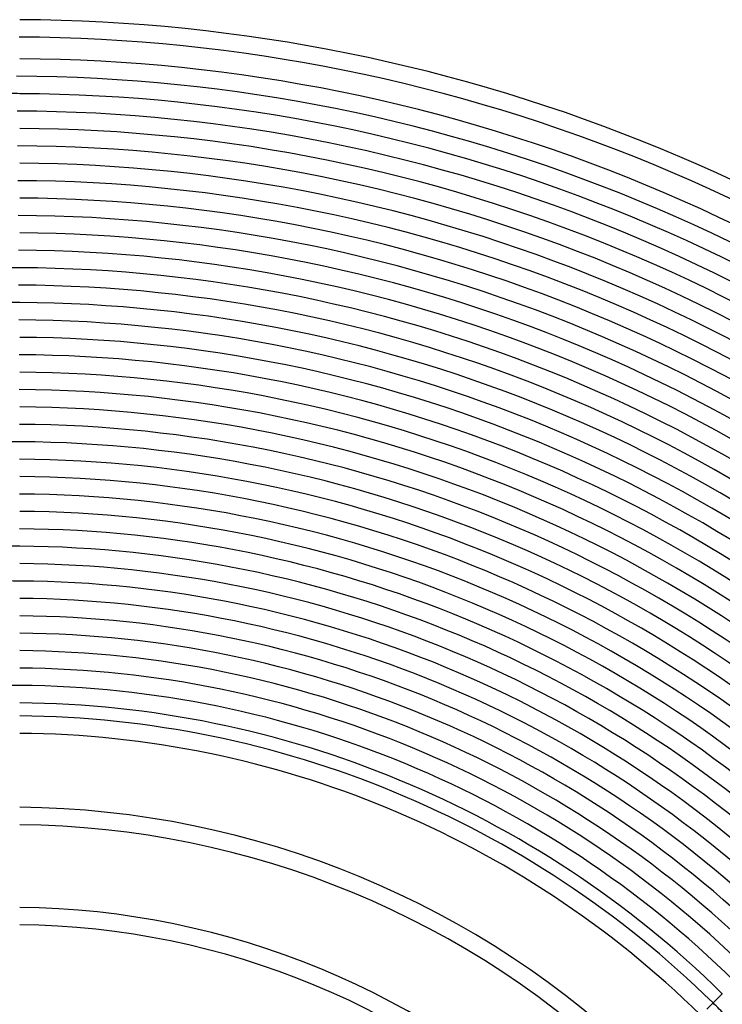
# Model space of a CAD drawing. Header units: millimetres. Extents: x -430 to 430, y -430 to 430.
# Tile 78 of 100: x 2 to 163, y 164 to 390. Entities that reach past the tile are written whole.
import ezdxf

# ---------------------------------------------------------------- set-up
doc = ezdxf.new("R2010")
doc.units = ezdxf.units.MM
doc.layers.add('HIDDEN', color=7, linetype='Continuous')
doc.layers.add('THICK', color=7, linetype='Continuous')

msp = doc.modelspace()

# ---------------------------------------------------------------- linework, layer by layer
at = {"layer": 'HIDDEN'}
for radius, start, end in [(373, 89.6928, 90.3072), (333, 89.6559, 90.3441), (325, 89.6474, 90.3526), (293, 89.6089, 90.3911), (269, 89.574, 90.426), (261, 89.5609, 90.439), (237, 89.5165, 90.4835), (230, 44.5017, 45.4982)]:
    msp.add_arc((0, 0), radius, start, end, dxfattribs=at)
at = {"layer": 'THICK'}
msp.add_line((159.81, 162.63), (163.39, 166.22), dxfattribs=at)
for radius, start, end in [(390, 45.2938, 89.7062), (386, 45.2738, 89.7262), (381, 45.3008, 89.6992), (377, 45.1928, 89.8071), (373, 45.3072, 89.6928), (369, 45.2141, 89.7859), (365, 45.314, 89.6861), (361, 45.234, 89.766), (357, 45.321, 89.679), (353, 45.2529, 89.7471), (349, 45.3284, 89.6717), (345, 45.2709, 89.729), (341, 45.336, 89.6639), (337, 45.2884, 89.7116), (333, 45.3441, 89.6559), (329, 45.3053, 89.6947), (325, 45.3526, 89.6474), (321, 45.3219, 89.6782), (317, 45.3615, 89.6385), (313, 45.3381, 89.6619), (309, 45.3709, 89.6292), (305, 45.354, 89.646), (301, 45.3807, 89.6193), (297, 45.3697, 89.6304), (293, 45.3911, 89.6089), (289, 45.3851, 89.6148), (285, 45.4021, 89.5979), (281, 45.4004, 89.5995), (277, 45.4137, 89.5863), (273, 45.4156, 89.5844), (269, 45.426, 89.574), (265, 45.4306, 89.5694), (261, 45.439, 89.5609), (257, 45.4455, 89.5545), (253, 45.4529, 89.5471), (249, 45.4602, 89.5398), (245, 45.4677, 89.5323), (241, 45.4755, 89.5245), (237, 45.4835, 89.5165), (233, 45.4918, 89.5082), (230, 45.4982, 89.5018), (226, 45.5071, 89.493), (209, 45.5483, 89.4517), (205, 45.559, 89.441), (186, 45.6161, 89.3839), (182, 45.6296, 89.3704)]:
    msp.add_arc((0, 0), radius, start, end, dxfattribs=at)

doc.saveas('drawing.dxf')
